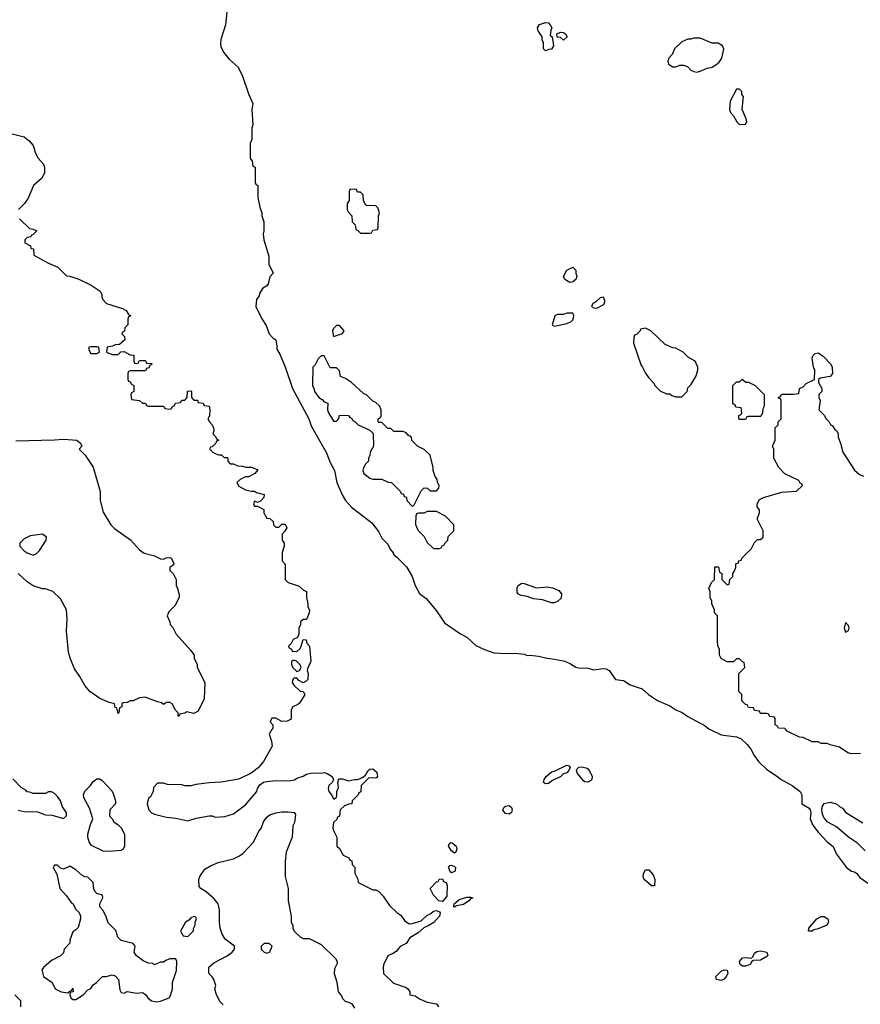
# Model space of a CAD drawing. Header units: inches. Extents: x 2348352 to 2479776, y 460422 to 613655.
# Tile 250 of 256: x 2360800 to 2366348, y 578187 to 584683. Entities that reach past the tile are written whole.
import ezdxf

# ---------------------------------------------------------------- set-up
doc = ezdxf.new("R2010")
doc.units = ezdxf.units.IN
doc.header["$MEASUREMENT"] = 0
doc.layers.add('C3567', color=7, linetype='Continuous')
doc.layers.add('C3568', color=7, linetype='Continuous')

msp = doc.modelspace()

# ---------------------------------------------------------------- linework, layer by layer
at = {"layer": 'C3567', "color": 4}
for points, elevation in [([(2362464.6, 580000), (2362446, 579970), (2362462.8, 579922.8), (2362466, 579890), (2362410, 579788.7), (2362373.4, 579746.6), (2362327.1, 579712.9), (2362250, 579674), (2362234, 579670), (2362130, 579653.2), (2362050, 579649), (2361962, 579638), (2361930, 579628.7), (2361890, 579628.7), (2361870, 579635.3), (2361776.4, 579636.4), (2361750, 579646), (2361710, 579646), (2361683.6, 579616.4), (2361682, 579590), (2361663.6, 579556.4), (2361650, 579546), (2361641, 579510), (2361651.3, 579470), (2361670, 579451.3), (2361690, 579441), (2361770, 579421), (2361830, 579416), (2361910, 579398), (2361964.7, 579415.3), (2362051.1, 579431.1), (2362070, 579431.3), (2362090, 579422), (2362153.6, 579426.4), (2362210, 579444.7), (2362290, 579502.8), (2362364, 579590), (2362369.3, 579610.7), (2362384.7, 579635.3), (2362408.4, 579651.6), (2362430, 579658), (2362470, 579661), (2362590, 579662.8), (2362612.7, 579667.3), (2362630, 579678), (2362670, 579691.3), (2362693.6, 579706.4), (2362730, 579714.8), (2362788.9, 579711.1), (2362810, 579716), (2362830, 579710.8), (2362862, 579690), (2362871.6, 579668.4), (2362862, 579650), (2362841, 579630), (2362836, 579610), (2362841, 579590), (2362862.8, 579562.8), (2362870, 579542), (2362878, 579542), (2362890, 579554), (2362893.6, 579566.4), (2362894, 579590), (2362903.1, 579616.9), (2362899, 579650), (2362905.6, 579674.4), (2362930, 579674), (2362970, 579661), (2363009.1, 579670.9), (2363030, 579671.3), (2363059, 579681), (2363082, 579698), (2363099, 579730), (2363110, 579738.8), (2363130, 579741), (2363158, 579718), (2363162, 579690), (2363156.9, 579683.1), (2363150, 579678), (2363130, 579682), (2363101, 579679), (2363054, 579630), (2363051.6, 579588.4), (2363038, 579582), (2363034, 579570), (2362994, 579530), (2362991.3, 579508.7), (2362972.7, 579507.3), (2362943.6, 579496.4), (2362914, 579470), (2362911.6, 579428.4), (2362898, 579422), (2362892.7, 579407.3), (2362870, 579386), (2362866, 579350), (2362870, 579334), (2362894, 579290), (2362894, 579230), (2362910, 579214), (2362934, 579170), (2362972.7, 579152.7), (2362978, 579138), (2362992.7, 579132.7), (2362994, 579110), (2363011.6, 579091.6), (2363012.7, 579052.7), (2363031.6, 579011.6), (2363034, 578990), (2363130, 578942), (2363150, 578942), (2363171.1, 578931.1), (2363199.8, 578899.8), (2363239.6, 578839.6), (2363290, 578792), (2363316, 578776), (2363339.6, 578739.6), (2363370, 578718), (2363390, 578721), (2363450, 578737.3), (2363487.7, 578772.3), (2363514, 578786), (2363530, 578801), (2363550, 578806), (2363570, 578798), (2363576, 578790), (2363570, 578768.7), (2363532.3, 578727.7), (2363495.9, 578704.1), (2363467.5, 578692.5), (2363430, 578659), (2363375.3, 578624.7), (2363350, 578588), (2363310, 578568), (2363283.6, 578536.4), (2363259.8, 578520.2), (2363231.3, 578508.7), (2363202, 578450), (2363198, 578430), (2363202, 578390), (2363266.4, 578326.4), (2363350, 578298), (2363362, 578290), (2363374, 578270), (2363374, 578250), (2363410, 578242), (2363442, 578222), (2363490, 578201), (2363550.7, 578190.7), (2363564.7, 578170)], 96), ([(2365356.1, 580000), (2365430, 579966), (2365530, 579951.3), (2365559.8, 579939.8), (2365602, 579902), (2365626, 579870), (2365647.5, 579827.5), (2365676, 579790), (2365730, 579736), (2365794.6, 579694.6), (2365824.7, 579670), (2365898, 579630), (2365952, 579590), (2365962, 579570), (2365962, 579510), (2366010, 579482), (2366018, 579470), (2366022, 579450), (2366018, 579410), (2366034.8, 579370), (2366070, 579322.8), (2366130, 579258), (2366167.9, 579227.9), (2366190, 579178), (2366256, 579090), (2366290, 579066), (2366310, 579061), (2366324.7, 579050), (2366344.5, 579024.5), (2366410, 578978)], 104), ([(2366350, 579842), (2366290, 579839), (2366266.3, 579846.3), (2366210, 579884), (2366150, 579899), (2366130, 579908.7), (2366090, 579908.7), (2366070, 579918), (2366030, 579918), (2365970, 579948), (2365946, 579950), (2365866, 579990), (2365856, 580000)], 104), ([(2360790, 579467.3), (2360830, 579458.8), (2360916.9, 579456.9), (2360970, 579438), (2361015.3, 579435.3), (2361090, 579412), (2361108, 579430), (2361108.7, 579450), (2361082, 579490), (2361068.7, 579530), (2361050, 579558), (2361030, 579578), (2361010, 579588), (2360990, 579588), (2360970, 579578), (2360890, 579578), (2360867.3, 579587.3), (2360850, 579588), (2360840.4, 579600.4), (2360810, 579618), (2360754.6, 579674.6)], 96), ([(2366380.1, 579200.1), (2366330, 579249.3), (2366269.5, 579289.5), (2366190, 579357.2), (2366128.7, 579390), (2366104.1, 579424.1), (2366096, 579450), (2366093.2, 579470), (2366097.2, 579490), (2366109.2, 579510.8), (2366150, 579521), (2366190.6, 579510.6), (2366210, 579491.3), (2366230, 579482), (2366251.6, 579451.6), (2366364.9, 579384.9)], 104), ([(2362143.2, 578183.2), (2362123.2, 578203.2), (2362099, 578250), (2362088.7, 578290), (2362095.3, 578310), (2362081.2, 578350), (2362070, 578368.7), (2362048.7, 578390), (2362048.9, 578431.1), (2362080.2, 578459.8), (2362170, 578506.8), (2362202, 578530), (2362218, 578550), (2362218, 578570), (2362156.6, 578616.6), (2362136, 578650), (2362122.7, 578690), (2362118, 578730), (2362119.5, 578810), (2362109.4, 578850), (2362083.9, 578883.9), (2362030, 578929.2), (2361995.3, 578950), (2361984.7, 578964.7), (2361982, 579010), (2361988.7, 579030), (2362022, 579078), (2362058.6, 579101.4), (2362110, 579122.8), (2362210, 579146.8), (2362250, 579166), (2362275.5, 579184.5), (2362343.1, 579256.9), (2362378, 579330), (2362394, 579346), (2362408.7, 579390), (2362430, 579422), (2362450, 579438), (2362490, 579451.3), (2362530, 579458), (2362570, 579457.3), (2362611.6, 579451.6), (2362619.8, 579439.8), (2362614, 579386), (2362603.6, 579363.6), (2362598, 579290), (2362558, 579190), (2362551, 579130), (2362551.3, 579030), (2362571.3, 578950), (2362572, 578870), (2362591.6, 578768.4), (2362592, 578730), (2362602, 578710), (2362602, 578690), (2362612, 578670), (2362650, 578632), (2362670, 578622), (2362710, 578622), (2362790, 578582), (2362884.7, 578490), (2362896, 578470), (2362895.3, 578455.3), (2362878, 578422), (2362874.8, 578390), (2362892.8, 578332.8), (2362902.8, 578270), (2362922.8, 578242.8), (2362930, 578224.7), (2362947.1, 578207.1), (2362970, 578202), (2362991.1, 578191.1), (2363010, 578162)], 92), ([(2360808, 578170), (2360808, 578210), (2360768.7, 578250)], 96)]:
    msp.add_lwpolyline(points, dxfattribs=dict(at, elevation=elevation))
for points, elevation in [([(2364270, 579642), (2364258, 579650), (2364262, 579670), (2364275.3, 579690), (2364310, 579721), (2364333.2, 579726.8), (2364410, 579764.7), (2364422, 579762), (2364434, 579750), (2364424.7, 579730), (2364410, 579715.3), (2364390, 579708.7), (2364370.6, 579689.4), (2364316.8, 579663.2), (2364290, 579644)], 96), ([(2364550, 579653.2), (2364530, 579654), (2364520.9, 579660.9), (2364482, 579710), (2364474, 579730), (2364479, 579741), (2364489.3, 579750.7), (2364510, 579754.8), (2364546, 579746), (2364563.5, 579723.5), (2364578.8, 579690), (2364576, 579670), (2364570, 579664)], 96), ([(2361390, 579195.3), (2361350, 579198), (2361274.6, 579234.6), (2361258, 579258), (2361249.2, 579289.2), (2361249.3, 579310), (2361266.3, 579373.7), (2361282, 579410), (2361260.2, 579480.2), (2361224, 579550), (2361222, 579570), (2361230, 579594), (2361268.4, 579631.6), (2361284, 579656), (2361310, 579674), (2361330, 579674), (2361343.6, 579663.6), (2361410, 579594), (2361416.9, 579576.9), (2361432, 579530), (2361432, 579510), (2361394, 579470), (2361392, 579430), (2361411.1, 579411.1), (2361422, 579390), (2361450, 579372), (2361470, 579352), (2361492, 579310), (2361492, 579230), (2361482, 579210), (2361470, 579202)], 92), ([(2364030, 579441.2), (2364005.6, 579445.6), (2363989, 579469), (2363994.6, 579485.4), (2364005.6, 579494.4), (2364030, 579498.8), (2364046.4, 579486.4), (2364050.8, 579470), (2364046.4, 579453.6)], 96), ([(2363670, 579185.2), (2363650, 579199), (2363629.3, 579230), (2363634, 579246), (2363646.3, 579253.7), (2363653.4, 579253.4), (2363681, 579230), (2363686, 579210), (2363678, 579190)], 96), ([(2361050, 579106), (2361030, 579106), (2361022, 579090), (2361046, 579046), (2361064.7, 578950), (2361110, 578902), (2361139.6, 578859.6), (2361152, 578850), (2361171.6, 578811.6), (2361190, 578794), (2361202, 578770), (2361202, 578750), (2361185.4, 578694.6), (2361170, 578678), (2361150, 578666), (2361132, 578610), (2361132, 578590), (2361094, 578550), (2361090, 578526), (2361070, 578506), (2361010, 578475.3), (2360958, 578430), (2360946.4, 578413.6), (2360958, 578370), (2361014, 578330), (2361034, 578290), (2361074, 578270), (2361118, 578262), (2361130, 578274), (2361142, 578278), (2361150, 578294), (2361152, 578270), (2361134, 578266), (2361132, 578250), (2361138, 578230), (2361150, 578218), (2361170, 578218), (2361218, 578250), (2361250, 578282), (2361270, 578292), (2361285.6, 578314.4), (2361308, 578330), (2361346, 578370), (2361370, 578371.3), (2361410, 578382), (2361430, 578374), (2361451.6, 578351.6), (2361462, 578282), (2361470, 578264.7), (2361490, 578261), (2361510, 578272), (2361570, 578261), (2361610, 578264.7), (2361630, 578252), (2361644.7, 578230), (2361670, 578211), (2361704, 578204), (2361730, 578207.3), (2361786, 578230), (2361794.6, 578245.4), (2361808.7, 578290), (2361808.9, 578331.1), (2361835.3, 578410), (2361838, 578470), (2361830, 578486), (2361790, 578486), (2361763.6, 578476.4), (2361750, 578466), (2361730, 578466), (2361690, 578448), (2361676.4, 578456.4), (2361650, 578458), (2361614.6, 578474.6), (2361568.9, 578508.9), (2361555.3, 578530), (2361562, 578570), (2361550, 578588), (2361468.9, 578608.9), (2361448, 578630), (2361433.6, 578673.6), (2361384.7, 578724.7), (2361368.7, 578770), (2361348.9, 578808.9), (2361328, 578830), (2361328, 578850), (2361348, 578890), (2361347.3, 578907.3), (2361310, 578918), (2361298, 578930), (2361288.9, 578948.9), (2361286, 578990), (2361250, 579026), (2361230, 579028), (2361210, 579038), (2361170, 579075.3), (2361130, 579098), (2361090, 579078), (2361070, 579086)], 96), ([(2363650, 579055.3), (2363641.2, 579061.2), (2363630, 579094), (2363638, 579102), (2363650, 579104.7), (2363670, 579096), (2363676, 579090), (2363674.8, 579070), (2363670, 579064)], 96), ([(2364990, 578969), (2364969.1, 578969.1), (2364921.2, 579010), (2364915.1, 579030), (2364916, 579050), (2364930, 579074.8), (2364953.2, 579073.2), (2364981.4, 579041.4), (2364991.3, 579010)], 96), ([(2363590, 578866), (2363566, 578870), (2363530, 578906), (2363508.7, 578950), (2363550, 578994), (2363562, 578998), (2363570, 579014), (2363592.7, 579012.7), (2363598, 578998), (2363614, 578990), (2363622, 578970), (2363619.6, 578900.4)], 96), ([(2363670, 578829), (2363666, 578830), (2363668, 578850), (2363701.5, 578878.5), (2363750, 578894), (2363774.8, 578894.8), (2363791, 578890), (2363776, 578884), (2363764.7, 578870), (2363730, 578846.6), (2363683.6, 578836.4)], 96), ([(2361950, 578766), (2361930, 578758), (2361916.9, 578743.1), (2361894, 578730), (2361862, 578670), (2361878, 578638), (2361910, 578634), (2361947.3, 578672.7), (2361947.3, 578687.3), (2361958, 578710), (2361958, 578730), (2361966, 578750), (2361962, 578762)], 96), ([(2366030, 578668.7), (2366006, 578670), (2366008.7, 578690), (2366061.2, 578750), (2366090, 578765.5), (2366110, 578766), (2366134.4, 578750), (2366138, 578730), (2366126, 578710), (2366070, 578684), (2366041, 578679)], 96), ([(2362447.3, 578587.3), (2362412.7, 578587.3), (2362394, 578570), (2362394, 578550), (2362414, 578530), (2362430, 578524.7), (2362450, 578534), (2362466, 578570)], 92), ([(2365590, 578438), (2365570, 578439.3), (2365554, 578450), (2365549.6, 578470), (2365570, 578492.7), (2365590, 578496.4), (2365630, 578491), (2365639.5, 578500.5), (2365650, 578524.7), (2365665.1, 578534.9), (2365690, 578540.5), (2365732, 578530), (2365738, 578510), (2365730, 578502), (2365690, 578477.2), (2365643.6, 578476.4), (2365631.6, 578468.4), (2365622, 578450), (2365610, 578446)], 96), ([(2365430, 578343.7), (2365398, 578350), (2365394, 578370), (2365430, 578404.9), (2365450, 578414.8), (2365470, 578411.3), (2365473.4, 578390), (2365462, 578370), (2365450, 578353.2)], 96)]:
    msp.add_lwpolyline(points, close=True, dxfattribs=dict(at, elevation=elevation))
at = {"layer": 'C3568', "color": 4}
for points, elevation in [([(2362166.4, 584733.6), (2362158, 584650), (2362126.4, 584553.6), (2362124.7, 584530), (2362126.8, 584506.8), (2362144.7, 584470), (2362183.5, 584423.5), (2362242, 584370), (2362271.1, 584311.1), (2362310, 584194), (2362338, 584130), (2362332, 584090), (2362338, 583990), (2362332, 583970), (2362332, 583890), (2362322, 583870), (2362322, 583770), (2362334, 583750), (2362338, 583718), (2362354, 583710), (2362354, 583610), (2362358, 583598), (2362372, 583590), (2362372, 583510), (2362385.4, 583445.4), (2362398, 583410), (2362398, 583390), (2362411, 583350), (2362411, 583290), (2362406, 583270), (2362411, 583230), (2362443.6, 583123.6), (2362444.7, 583070), (2362472, 583010), (2362450, 582986), (2362439.8, 582940.2), (2362430, 582928), (2362402, 582910), (2362383.6, 582876.4), (2362379.6, 582860.4), (2362363.6, 582836.4), (2362358, 582790), (2362398, 582710), (2362426.4, 582666.4), (2362446, 582610), (2362470, 582584.7), (2362491.3, 582570), (2362498, 582530), (2362496, 582510), (2362517.5, 582477.5), (2362552.5, 582392.5), (2362600.5, 582250), (2362708, 582050), (2362724.4, 582004.4), (2362744.9, 581964.9), (2362824.5, 581824.5), (2362846.9, 581766.9), (2362877.3, 581710), (2362893.4, 581630), (2362928.5, 581548.5), (2362950.8, 581510), (2362990, 581466), (2363124.5, 581364.5), (2363167.1, 581307.1), (2363190, 581262), (2363230, 581222), (2363244.7, 581190), (2363265.4, 581165.4), (2363272, 581150), (2363290, 581138), (2363353.7, 581073.7), (2363391, 581010), (2363411, 580950), (2363438, 580898), (2363483.6, 580863.6), (2363550, 580782), (2363603.5, 580703.5), (2363710, 580631.3), (2363752, 580610), (2363810, 580554.8), (2363867.1, 580527.1), (2363930, 580506), (2364010, 580500.5), (2364070, 580503), (2364130, 580496.3), (2364150, 580488.4), (2364170, 580490.6), (2364224.7, 580484.7), (2364282, 580470), (2364330, 580464.9), (2364398, 580450), (2364434.2, 580434.2), (2364470, 580410.8), (2364490, 580406), (2364550, 580404.9), (2364590, 580394), (2364650, 580402.8), (2364670, 580401), (2364691.3, 580390), (2364732, 580330), (2364784, 580324), (2364830, 580294.8), (2364907.5, 580267.5), (2364951, 580230), (2365010, 580190.8), (2365090, 580157.3), (2365130.6, 580130.6), (2365173.2, 580113.2), (2365210, 580086), (2365323.4, 580023.4), (2365350, 580002.8), (2365356.1, 580000)], 104), ([(2360750.9, 583930.9), (2360830, 583911.3), (2360863.6, 583883.6), (2360890, 583854), (2360903.6, 583803.6), (2360922, 583770), (2360958, 583730), (2360964.7, 583710), (2360964.7, 583670), (2360943.6, 583636.4), (2360892, 583590), (2360855.3, 583504.7), (2360832, 583470), (2360792, 583430)], 96), ([(2360798, 583370), (2360864.7, 583304.7), (2360890, 583302), (2360914, 583290), (2360890, 583266), (2360878, 583262), (2360874, 583250), (2360850, 583246), (2360834, 583230), (2360834, 583210), (2360871.1, 583191.1), (2360874, 583174), (2360891.1, 583171.1), (2360894, 583130), (2360990, 583078), (2361050.9, 583050.9), (2361110, 582994), (2361130, 582992), (2361190, 582971.3), (2361270.9, 582930.9), (2361331.1, 582891.1), (2361342, 582870), (2361342, 582850), (2361350, 582834), (2361374, 582810), (2361478, 582778), (2361503.6, 582763.6), (2361518, 582738), (2361534, 582730), (2361518, 582722), (2361512.7, 582707.3), (2361514, 582670), (2361494, 582650), (2361492.7, 582627.3), (2361478, 582622), (2361474, 582610), (2361492.7, 582592.7), (2361494, 582570), (2361459.6, 582540.4), (2361430, 582538), (2361411.6, 582528.4), (2361378, 582522), (2361374, 582490), (2361410, 582474), (2361450, 582474), (2361467.3, 582492.7), (2361490, 582494), (2361530, 582472), (2361554, 582470), (2361554, 582430), (2361558, 582418), (2361570, 582414), (2361582, 582418), (2361590, 582434), (2361630, 582434), (2361638, 582418), (2361670, 582414), (2361674, 582410), (2361658, 582402), (2361652.7, 582387.3), (2361638, 582382), (2361630, 582366), (2361530, 582366), (2361518, 582362), (2361514, 582350), (2361514, 582310), (2361518, 582298), (2361530, 582294), (2361538, 582278), (2361554, 582270), (2361554, 582230), (2361538, 582222), (2361534, 582210), (2361538, 582178), (2361591.6, 582171.6), (2361610, 582154), (2361630, 582154), (2361638, 582138), (2361650, 582134), (2361747.3, 582132.7), (2361754, 582130), (2361758, 582118), (2361790, 582114), (2361802, 582118), (2361806, 582130), (2361822, 582138), (2361827.3, 582152.7), (2361862, 582158), (2361870, 582174), (2361890, 582174), (2361906, 582190), (2361907.3, 582232.7), (2361930, 582234), (2361934, 582230), (2361934, 582190), (2361950, 582174), (2361972.7, 582172.7), (2361978, 582158), (2362010, 582154), (2362018, 582138), (2362050, 582134), (2362054, 582110), (2362052, 582070), (2362042, 582050), (2362052, 582030), (2362070.9, 582010.9), (2362078, 581990), (2362082, 581970), (2362074, 581950), (2362092.7, 581932.7), (2362098, 581918), (2362114, 581910), (2362098, 581902), (2362094, 581890), (2362070, 581866), (2362058, 581862), (2362054, 581850), (2362074, 581830), (2362090, 581822), (2362112.7, 581812.7), (2362131.6, 581811.6), (2362150, 581794), (2362170, 581794), (2362174, 581790), (2362174, 581770), (2362190, 581754), (2362210, 581754), (2362239.6, 581739.6), (2362270, 581738), (2362291.6, 581731.6), (2362330, 581731.3), (2362372.7, 581712.7), (2362351.6, 581688.4), (2362310, 581668), (2362290, 581668), (2362254, 581650), (2362234, 581630), (2362245.4, 581605.4), (2362290, 581582), (2362330, 581572), (2362350, 581572), (2362363.6, 581563.6), (2362414, 581550), (2362412, 581530), (2362390, 581506), (2362370, 581498), (2362350, 581506), (2362342, 581490), (2362350, 581474), (2362370, 581474), (2362411.1, 581451.1), (2362412, 581430), (2362430, 581394), (2362451.6, 581391.6), (2362472.7, 581372.7), (2362474, 581350), (2362490, 581334), (2362510, 581334), (2362530, 581354), (2362550, 581354), (2362554, 581350), (2362562, 581330), (2362550.9, 581309.1), (2362532, 581290), (2362531.3, 581270), (2362532, 581250), (2362544.7, 581230), (2362544.7, 581210), (2362531.6, 581168.4), (2362531.6, 581131.6), (2362532.7, 581112.7), (2362552, 581090), (2362552, 580990), (2362571.1, 580971.1), (2362645.4, 580945.4), (2362670, 580922), (2362692, 580910), (2362692, 580870), (2362702, 580830), (2362702, 580810), (2362712, 580790), (2362711.1, 580768.9), (2362694, 580730), (2362690, 580726), (2362670, 580726), (2362654, 580710), (2362654, 580690), (2362642, 580670), (2362642, 580630), (2362632.7, 580607.3), (2362605.4, 580594.6), (2362592.7, 580567.3), (2362574, 580550), (2362578, 580538), (2362592.7, 580532.7), (2362598, 580518), (2362630, 580514), (2362650, 580534), (2362658, 580550), (2362670, 580594), (2362691.1, 580591.1), (2362694, 580570), (2362712, 580550), (2362722, 580450), (2362699.6, 580400.4), (2362698, 580390), (2362704.7, 580370), (2362702, 580330), (2362690, 580318), (2362670, 580308), (2362643.1, 580323.1), (2362630, 580338), (2362610, 580338), (2362602, 580330), (2362598, 580310), (2362610, 580292), (2362650, 580254), (2362671.3, 580251.3), (2362682, 580230), (2362646, 580174), (2362635.3, 580164.7), (2362602, 580150), (2362592, 580130), (2362590.9, 580069.1), (2362564.7, 580055.3), (2362530, 580054), (2362490, 580075.3), (2362464.7, 580075.3), (2362452, 580050), (2362470.9, 580030.9), (2362470.8, 580010), (2362464.6, 580000)], 96), ([(2365856, 580000), (2365850, 580006), (2365808.4, 580008.4), (2365802, 580022), (2365786, 580030), (2365786, 580070), (2365782, 580082), (2365750, 580086), (2365742, 580102), (2365730, 580106), (2365690, 580106), (2365682, 580122), (2365650, 580126), (2365642, 580142), (2365610, 580146), (2365602, 580162), (2365590, 580166), (2365566, 580190), (2365566, 580230), (2365546, 580250), (2365546, 580370), (2365586, 580410), (2365582, 580442), (2365570, 580446), (2365550, 580466), (2365530, 580466), (2365510, 580446), (2365470, 580446), (2365428.9, 580468.9), (2365418, 580490), (2365418, 580530), (2365408, 580550), (2365406, 580590), (2365406, 580750), (2365386, 580770), (2365386, 580790), (2365368.4, 580828.4), (2365367.3, 580847.3), (2365358, 580870), (2365358, 580910), (2365348, 580930), (2365366, 580970), (2365386, 580990), (2365387.3, 581072.7), (2365412.7, 581072.7), (2365418, 581038), (2365434, 581030), (2365434, 580990), (2365470, 580954), (2365482, 580958), (2365486, 580990), (2365506, 581010), (2365506, 581030), (2365516.4, 581043.6), (2365526, 581070), (2365527.3, 581092.7), (2365542, 581098), (2365547.3, 581112.7), (2365562, 581118), (2365567.3, 581132.7), (2365630, 581194), (2365650, 581234), (2365670, 581254), (2365690, 581254), (2365706, 581270), (2365706, 581310), (2365668, 581390), (2365682, 581430), (2365682, 581450), (2365668, 581470), (2365668, 581490), (2365683.1, 581516.9), (2365708.9, 581531.1), (2365830, 581566), (2365927.3, 581572.7), (2365966, 581610), (2365962, 581622), (2365950, 581626), (2365942, 581642), (2365850, 581688), (2365810, 581728), (2365778, 581790), (2365778, 581850), (2365768, 581870), (2365786, 581910), (2365786, 581990), (2365806, 582010), (2365806, 582030), (2365826, 582050), (2365826, 582170), (2365822, 582182), (2365807.3, 582187.3), (2365807.3, 582192.7), (2365822, 582198), (2365830, 582212), (2365907.3, 582212.7), (2365942, 582218), (2365946, 582250), (2365970, 582262), (2365990, 582282), (2366046, 582310), (2366048, 582370), (2366039, 582390), (2366029.2, 582450), (2366034.6, 582465.4), (2366050, 582482), (2366070, 582484.7), (2366103.6, 582463.6), (2366154, 582410), (2366162, 582390), (2366164.7, 582350), (2366150, 582328.7), (2366082, 582318), (2366072, 582310), (2366072, 582290), (2366094, 582250), (2366094, 582230), (2366074, 582210), (2366074, 582190), (2366082, 582170), (2366074, 582110), (2366110, 582074), (2366122, 582050), (2366142, 582030), (2366151.6, 582011.6), (2366163.6, 582003.6), (2366179.6, 581979.6), (2366192, 581970), (2366202, 581950), (2366202, 581930), (2366218, 581890), (2366232, 581830), (2366310, 581712), (2366342, 581682), (2366370, 581672)], 104), ([(2360774.6, 581905.4), (2361030, 581910.8), (2361090, 581916.3), (2361178, 581910), (2361202, 581890), (2361211, 581870), (2361192, 581850), (2361232, 581810), (2361284.7, 581730), (2361331, 581570), (2361331, 581510), (2361350, 581434), (2361402, 581350), (2361426.4, 581326.4), (2361530.7, 581250.7), (2361590, 581184.7), (2361622.5, 581162.5), (2361690, 581146.8), (2361730, 581126), (2361750, 581124.7), (2361767.3, 581132.7), (2361790, 581134.9), (2361798.8, 581130), (2361816.9, 581096.9), (2361814.4, 581085.6), (2361792, 581070), (2361792, 581050), (2361812, 581030), (2361832, 580990), (2361832, 580950), (2361842, 580930), (2361852, 580890), (2361852, 580870), (2361823.6, 580816.4), (2361783.6, 580776.4), (2361774, 580750), (2361792, 580710), (2361792.7, 580692.7), (2361810, 580674), (2361832, 580630), (2361930, 580522), (2361952, 580490), (2361952, 580470), (2361972, 580430), (2361972, 580410), (2362022, 580310), (2362016.9, 580203.1), (2361978, 580122), (2361950, 580106), (2361903.6, 580116.4), (2361890, 580108), (2361858, 580102), (2361850, 580086), (2361846, 580090), (2361846, 580110), (2361827.3, 580127.3), (2361806, 580170), (2361790, 580178), (2361770, 580178), (2361750, 580166), (2361736.4, 580176.4), (2361710, 580182), (2361627.1, 580212.9), (2361590, 580209), (2361550, 580189), (2361530, 580188.7), (2361510, 580178), (2361483.6, 580176.4), (2361474, 580170), (2361474, 580150), (2361458, 580142), (2361454, 580110), (2361450, 580106), (2361442, 580142), (2361430, 580146), (2361426, 580170), (2361390, 580179), (2361330, 580205.2), (2361262, 580250), (2361229.4, 580289.4), (2361197.2, 580350), (2361161.5, 580401.5), (2361132.3, 580470), (2361122, 580510), (2361109.5, 580650), (2361113.2, 580730), (2361109, 580790), (2361070, 580862), (2361018, 580910), (2360970, 580928.7), (2360950, 580928.7), (2360890, 580948.7), (2360850, 580975.3), (2360789.3, 581029.3)], 92)]:
    msp.add_lwpolyline(points, dxfattribs=dict(at, elevation=elevation))
for points, elevation in [([(2364270, 584478), (2364258, 584490), (2364258, 584530), (2364248, 584550), (2364248, 584570), (2364222, 584610), (2364218, 584630), (2364230, 584651.3), (2364270, 584664.7), (2364290, 584662), (2364302, 584650), (2364312, 584630), (2364305.4, 584614.6), (2364302, 584582), (2364314, 584570), (2364322, 584510), (2364310, 584488), (2364292.7, 584487.3)], 104), ([(2364390, 584548.7), (2364370, 584566), (2364347.3, 584567.3), (2364346, 584590), (2364370, 584602), (2364390, 584598), (2364402, 584590), (2364414, 584570)], 104), ([(2365290, 584562), (2365250, 584562), (2365230, 584555.3), (2365210, 584555.3), (2365170, 584538), (2365122, 584490), (2365105.4, 584454.6), (2365084.7, 584430), (2365078, 584410), (2365082, 584390), (2365110, 584372), (2365130, 584372), (2365156.4, 584383.6), (2365183.6, 584383.6), (2365210, 584371.3), (2365230, 584351.3), (2365250, 584341), (2365270, 584338), (2365290, 584344.7), (2365336.5, 584363.5), (2365370, 584371), (2365395.5, 584384.5), (2365417, 584403), (2365433.2, 584430), (2365448, 584488), (2365438, 584510), (2365410, 584528), (2365370, 584528)], 108), ([(2365550, 584226), (2365530, 584226), (2365490, 584146), (2365484.7, 584090), (2365492, 584070), (2365512, 584050), (2365532, 584010), (2365550, 583992), (2365590, 583994), (2365598, 584010), (2365595.3, 584030), (2365568, 584090), (2365576.4, 584176.4), (2365566, 584190), (2365566, 584210)], 108), ([(2363010, 583566), (2362978, 583562), (2362974, 583550), (2362974, 583490), (2362962, 583470), (2362962, 583430), (2362970, 583414), (2362992, 583390), (2362994, 583350), (2363014, 583330), (2363018, 583298), (2363032.7, 583292.7), (2363050, 583274), (2363110, 583274), (2363122, 583278), (2363130, 583294), (2363162, 583298), (2363166, 583310), (2363168, 583390), (2363175.3, 583410), (2363163.1, 583443.1), (2363150, 583455.3), (2363090, 583458), (2363082, 583462), (2363068, 583490), (2363067.3, 583527.3), (2363050, 583546), (2363030, 583546), (2363022, 583562)], 108), ([(2364430, 582949.5), (2364398, 582970), (2364388, 582990), (2364410, 583031.3), (2364450, 583051.3), (2364470.7, 583030.7), (2364471.3, 583010), (2364478, 582990), (2364470, 582969), (2364450, 582954)], 104), ([(2364653.6, 582853.6), (2364630, 582848), (2364599.8, 582820.2), (2364582, 582810), (2364574, 582790), (2364590, 582782), (2364610, 582781), (2364650, 582801), (2364659, 582810), (2364662, 582830)], 108), ([(2364450, 582746), (2364410, 582746), (2364390, 582738), (2364350, 582738), (2364331.6, 582728.4), (2364314, 582670), (2364330, 582662), (2364350, 582666), (2364410, 582678), (2364438, 582690), (2364450, 582702), (2364455.3, 582715.3), (2364458, 582730)], 108), ([(2362910, 582666), (2362890, 582666), (2362870, 582646), (2362864.7, 582630), (2362870, 582594), (2362910, 582607.3), (2362930, 582612), (2362942, 582630)], 108), ([(2364930, 582648), (2364898, 582642), (2364894, 582630), (2364870, 582606), (2364858, 582602), (2364852.7, 582587.3), (2364852, 582550), (2364901, 582401), (2364910.9, 582390.9), (2364931.1, 582351.1), (2364950, 582322), (2364985.4, 582285.4), (2364992, 582270), (2365030, 582232), (2365070, 582214), (2365090, 582214), (2365103.6, 582203.6), (2365130, 582194), (2365170, 582194), (2365206, 582230), (2365210, 582254), (2365230, 582274), (2365262, 582330), (2365275.3, 582370), (2365275.3, 582390), (2365258, 582430), (2365214.6, 582454.6), (2365178, 582490), (2365130, 582515.3), (2365110, 582518), (2365060.2, 582540.2), (2364966, 582630)], 108), ([(2361310, 582526), (2361270, 582526), (2361258, 582522), (2361254, 582510), (2361270, 582482), (2361310, 582482), (2361326, 582490), (2361322, 582522)], 96), ([(2362810, 582466), (2362790, 582466), (2362770, 582446), (2362750, 582406), (2362734, 582390), (2362732, 582270), (2362742, 582250), (2362744.7, 582230), (2362774, 582190), (2362796.9, 582176.9), (2362810, 582162), (2362832.7, 582152.7), (2362832, 582110), (2362838, 582090), (2362870, 582034), (2362890, 582034), (2362898, 582042), (2362907.3, 582052.7), (2362910, 582074), (2362970, 582072), (2362978, 582058), (2362992.7, 582052.7), (2362998, 582038), (2363012.7, 582032.7), (2363034, 582010), (2363110, 581974), (2363132.7, 581952.7), (2363134, 581870), (2363112, 581830), (2363111.1, 581808.9), (2363102, 581790), (2363102, 581770), (2363082, 581750), (2363070, 581726), (2363064.7, 581710), (2363072, 581690), (2363110, 581658), (2363130, 581652), (2363190, 581652), (2363232.7, 581632.7), (2363254, 581630), (2363314, 581570), (2363318, 581558), (2363332.7, 581552.7), (2363338, 581538), (2363352.7, 581532.7), (2363354, 581510), (2363390, 581474), (2363402, 581478), (2363450, 581574), (2363470, 581594), (2363491.6, 581591.6), (2363510, 581574), (2363550, 581574), (2363567.3, 581592.7), (2363568, 581610), (2363558, 581630), (2363555.3, 581650), (2363542, 581670), (2363528.9, 581708.9), (2363528.4, 581728.4), (2363508, 581810), (2363470, 581848), (2363426, 581870), (2363387.3, 581907.3), (2363386, 581930), (2363363.1, 581943.1), (2363350, 581958), (2363330, 581966), (2363270, 581966), (2363250, 581986), (2363230, 581986), (2363190, 582026), (2363170, 582026), (2363166, 582030), (2363166, 582050), (2363182, 582058), (2363186, 582070), (2363186, 582110), (2363174.6, 582134.6), (2363150, 582158), (2363130, 582166), (2363088.4, 582208.4), (2363070, 582218), (2362990, 582288.7), (2362950, 582315.3), (2362918, 582330), (2362910, 582366), (2362890, 582386), (2362850, 582386)], 108), ([(2365550, 582046), (2365546, 582050), (2365547.3, 582072.7), (2365562, 582078), (2365566, 582090), (2365562, 582122), (2365527.3, 582127.3), (2365522, 582142), (2365510, 582146), (2365507.3, 582152.7), (2365506, 582270), (2365530, 582294), (2365550, 582294), (2365568.7, 582311.3), (2365592.7, 582292.7), (2365610, 582292), (2365654, 582270), (2365714, 582210), (2365712.7, 582132.7), (2365703.6, 582116.4), (2365702, 582090), (2365694, 582070), (2365690, 582066), (2365610, 582066), (2365598, 582062), (2365590, 582046)], 104), ([(2363550, 581438), (2363490, 581438), (2363470, 581428), (2363432.7, 581427.3), (2363418, 581422), (2363414, 581410), (2363412.7, 581352.7), (2363430, 581314), (2363470, 581274), (2363490, 581234), (2363530, 581194), (2363570, 581194), (2363582, 581198), (2363587.3, 581212.7), (2363602, 581218), (2363607.3, 581232.7), (2363626, 581250), (2363627.3, 581272.7), (2363666, 581310), (2363666, 581350), (2363610, 581408)], 108), ([(2360950, 581288), (2360870, 581279), (2360830, 581259), (2360802, 581230), (2360802, 581210), (2360830, 581178), (2360850, 581164.7), (2360890, 581151.3), (2360910, 581162), (2360930, 581182), (2360975.3, 581250), (2360978, 581270)], 92), ([(2364210, 580934.4), (2364281.6, 580941.6), (2364315.8, 580935.8), (2364357.5, 580917.5), (2364374.9, 580894.9), (2364374.1, 580865.9), (2364350, 580843.6), (2364330, 580835.1), (2364310, 580835.6), (2364250, 580855.8), (2364190, 580862), (2364150, 580876.9), (2364110, 580883.6), (2364092.7, 580892.7), (2364083.9, 580903.9), (2364083.8, 580936.2), (2364090, 580950.8), (2364115.1, 580964.9), (2364130, 580963.8)], 104), ([(2366250, 580706), (2366242, 580670), (2366250, 580642), (2366270, 580654), (2366275.3, 580670), (2366270, 580686)], 104), ([(2362616.4, 580456.4), (2362603.6, 580456.4), (2362594, 580450), (2362594, 580430), (2362602, 580410), (2362630, 580382), (2362646, 580390), (2362658, 580410), (2362650, 580426), (2362626, 580450)], 96)]:
    msp.add_lwpolyline(points, close=True, dxfattribs=dict(at, elevation=elevation))

doc.saveas('drawing.dxf')
